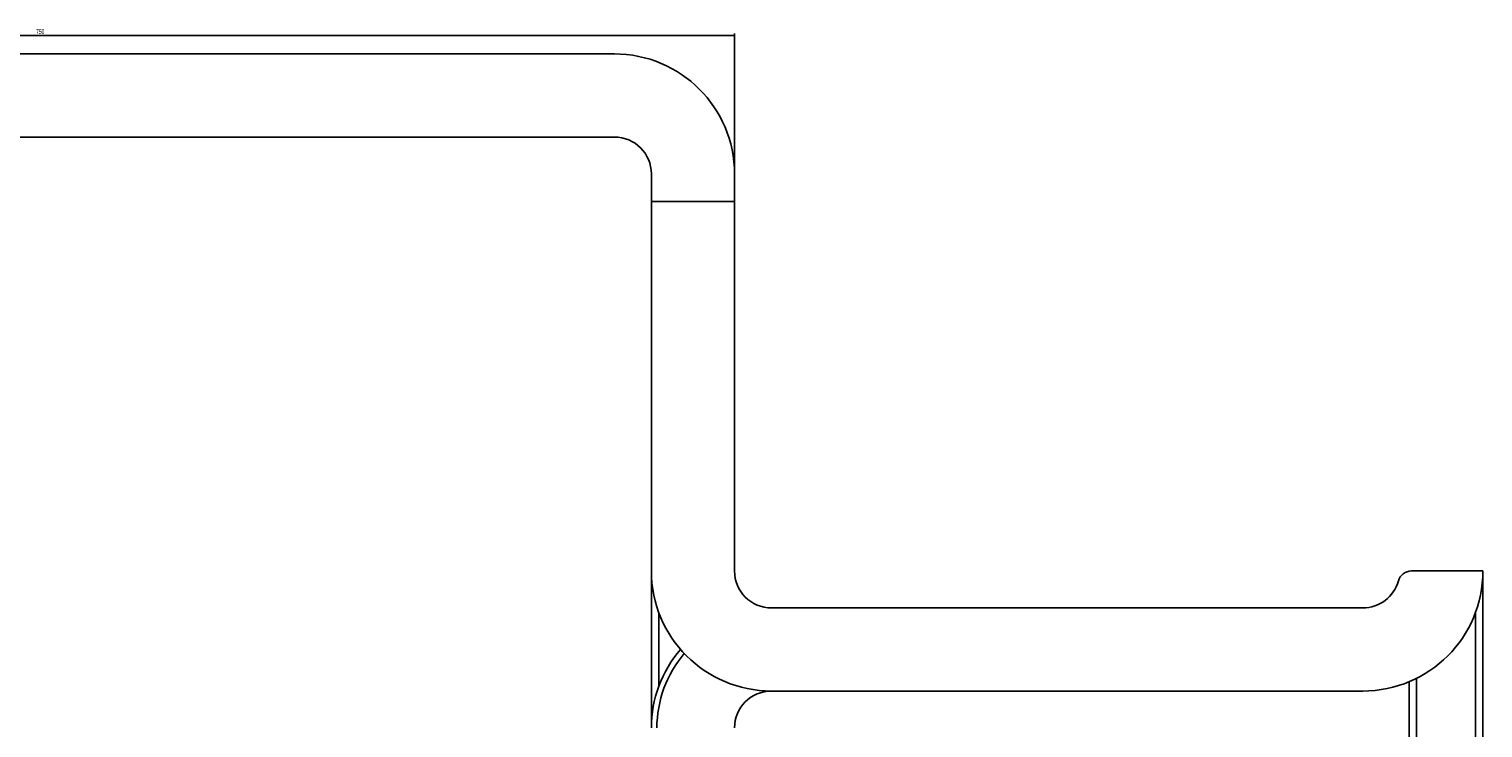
# Model space of a CAD drawing. Header units: millimetres. Extents: x 105 to 2605, y 97 to 2549.
# Tile 4 of 7: x 897 to 1684, y 2170 to 2549. Entities that reach past the tile are written whole.
import ezdxf

# ---------------------------------------------------------------- set-up
doc = ezdxf.new("R2010")
doc.units = ezdxf.units.MM
doc.layers.add('FORMAT', color=7, linetype='Continuous')
doc.styles.add('SLDTEXTSTYLE0', font='TXT', dxfattribs={"width": 0.605})
doc.dimstyles.new('SLDDIMSTYLE0', dxfattribs={"dimtxt": 2.568319, "dimasz": 2, "dimexe": 0, "dimexo": 0.0625, "dimgap": 0.64208, "dimtad": 1, "dimrnd": 1e-09, "dimzin": 12, "dimdsep": 46, "dimtxsty": 'SLDTEXTSTYLE0', "dimsah": 1, "dimcen": 0.09, "dimadec": 0, "dimazin": 3, "dimtfac": 1, "dimtofl": 0, "dimtmove": 0, "dimatfit": 3, "dimfxl": 1, "dimfrac": 2, "dimtolj": 1, "dimtzin": 12, "dimarcsym": 0})

# ---------------------------------------------------------------- blocks, each defined once
blk = doc.blocks.new('_D_6')
at = {"layer": 'FORMAT'}
for p, q in [((528.69, 2456.4), (528.69, 2546.4)), ((528.69, 2545.41), (1278.69, 2545.41)), ((1278.69, 2456.4), (1278.69, 2546.4))]:
    blk.add_line(p, q, dxfattribs=at)
for points in [[(528.69, 2545.41), (530.69, 2544.91), (530.69, 2545.91)], [(1278.69, 2545.41), (1276.69, 2545.91), (1276.69, 2544.91)]]:
    blk.add_solid(points, dxfattribs=at)
at = {"layer": 'FORMAT', "insert": (900.75, 2548.82), "char_height": 2.646, "attachment_point": 1, "style": 'SLDTEXTSTYLE0'}
blk.add_mtext('750', dxfattribs=at)

msp = doc.modelspace()

# ---------------------------------------------------------------- linework, layer by layer
at = {"color": 7, "linetype": 'Continuous', "lineweight": 25}
for p, q in [((1213.692, 2535.414), (593.692, 2535.414)), ((1213.692, 2490.414), (593.692, 2490.414)), ((1233.692, 2455.414), (1233.692, 2470.414)), ((1278.692, 2455.414), (1278.692, 2470.414)), ((1233.692, 2255.414), (1233.692, 2455.414)), ((1233.692, 2455.414), (1278.692, 2455.414)), ((1278.692, 2455.414), (1278.692, 2255.414)), ((1233.692, 2170.414), (1233.692, 2255.414)), ((1645.074, 2255.414), (1683.692, 2255.414)), ((1683.692, 2251.414), (1683.569, 2251.414)), ((1683.692, 2251.414), (1683.692, 2255.414)), ((1683.692, 2251.414), (1683.692, 1793.414)), ((1298.692, 2235.414), (1618.692, 2235.414)), ((1643.692, 1793.414), (1643.692, 2195.414)), ((1618.692, 2190.414), (1298.692, 2190.414))]:
    msp.add_line(p, q, dxfattribs=at)
at = {"color": 8, "linetype": 'Continuous', "lineweight": 25}
for p, q in [((1237.692, 2232.964), (1237.692, 2192.864)), ((1679.692, 1793.414), (1679.692, 2232.964)), ((1647.692, 2197.242), (1647.692, 1793.414))]:
    msp.add_line(p, q, dxfattribs=at)
at = {"color": 7, "linetype": 'Continuous', "lineweight": 25}
for centre, radius, start, end in [((1213.692, 2470.414), 65, 0, 90), ((1213.692, 2470.414), 20, 0, 90), ((1298.692, 2255.414), 65, 180, 270), ((1298.692, 2255.414), 20, 180, 270), ((1618.692, 2255.414), 65, 270, 0), ((1645.074, 2248.014), 7.4, 90, 164.33139), ((1618.692, 2255.414), 20, 270, 344.33139), ((1298.692, 2170.414), 65, 139.167784, 180), ((1298.692, 2170.414), 62, 139.508454, 180), ((1298.692, 2170.414), 20, 90, 180)]:
    msp.add_arc(centre, radius, start, end, dxfattribs=at)

# ---------------------------------------------------------------- dimensions: what is measured, and where the dimension line sits
at = {"layer": 'FORMAT'}
dim = msp.add_linear_dim(base=(1278.692, 2545.414), p1=(528.692, 2455.414), p2=(1278.692, 2455.414), dimstyle='SLDDIMSTYLE0', dxfattribs=at)
dim.commit()
dim.dimension.update_dxf_attribs({"geometry": '_D_6', "text_midpoint": (903.692, 2545.414), "dimtype": 160})

doc.saveas('drawing.dxf')
